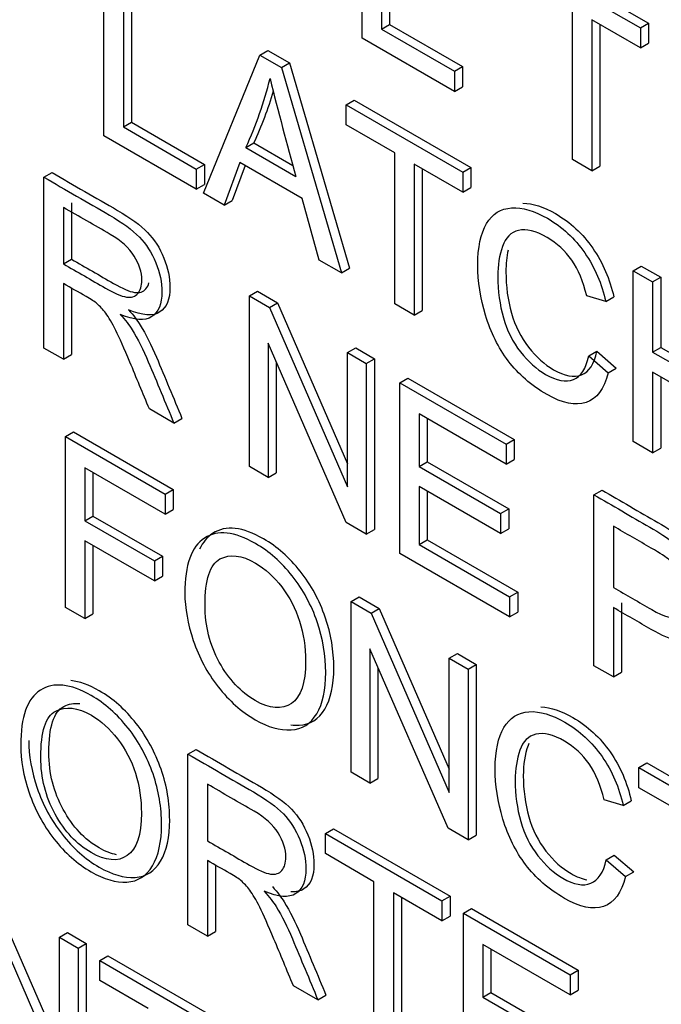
# Model space of a CAD drawing. Header units: inches. Extents: x 2 to 538, y -2 to 358.
# Tile 101 of 119: x 510.884 to 511.164, y 266.106 to 266.537. Entities that reach past the tile are written whole.
import ezdxf

# ---------------------------------------------------------------- set-up
doc = ezdxf.new("R2010")
doc.units = ezdxf.units.IN
doc.header["$MEASUREMENT"] = 0
doc.layers.add('Default', color=7, linetype='Continuous')
doc.layers.add('LAB20180', color=7, linetype='Continuous')

# ---------------------------------------------------------------- blocks, each defined once
blk = doc.blocks.new('SE6')
at = {"layer": 'LAB20180', "color": 7, "linetype": 'Continuous'}
for p, q in [((511.0334748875, 266.5287358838), (511.0334748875, 266.603428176)), ((511.0419963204, 266.5985083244), (511.0419963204, 266.5326121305)), ((511.0455318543, 266.6005495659), (511.0455318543, 266.5346533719)), ((511.1077641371, 266.5646197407), (511.1587636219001, 266.5351751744)), ((510.9205443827, 266.4859754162), (510.9205443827, 266.5606677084)), ((511.1042286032, 266.5625784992), (511.1552280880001, 266.5331339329)), ((510.9290658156, 266.5557478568), (510.9290658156, 266.4898516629)), ((510.9326013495, 266.5577890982), (510.9326013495, 266.4918929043)), ((511.1254891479, 266.4756114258), (511.1254891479, 266.5415573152)), ((511.0419963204, 266.5326121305), (511.0455318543, 266.5346533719)), ((511.0455318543, 266.5346533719), (511.0774226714, 266.5162412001)), ((511.1552280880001, 266.5243875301), (511.1340105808, 266.5366374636)), ((511.1340105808, 266.5366374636), (511.1340105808, 266.4706915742)), ((511.1375461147, 266.5345962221), (511.1375461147, 266.4727328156)), ((511.1552280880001, 266.5331339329), (511.1587636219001, 266.5351751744)), ((511.1587636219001, 266.5351751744), (511.1587636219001, 266.5264287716)), ((511.0419963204, 266.5326121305), (511.0738871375, 266.5141999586)), ((511.1552280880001, 266.5331339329), (511.1552280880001, 266.5243875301)), ((511.0738871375, 266.5054038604), (511.0334748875, 266.5287358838)), ((511.1552280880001, 266.5243875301), (511.1587636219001, 266.5264287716)), ((510.9640983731, 266.4608295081), (510.9887588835, 266.521284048)), ((510.9887588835, 266.521284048), (510.9922944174, 266.5233252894)), ((510.9887588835, 266.521284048), (510.9981841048, 266.5158423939)), ((510.9922944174, 266.5233252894), (511.0017196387, 266.5178836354)), ((510.9981841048, 266.5158423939), (511.0017196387, 266.5178836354)), ((511.0017196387, 266.5178836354), (511.027972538, 266.4280342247)), ((511.0738871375, 266.5141999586), (511.0774226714, 266.5162412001)), ((511.0774226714, 266.5162412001), (511.0774226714, 266.5074451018)), ((510.9981841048, 266.5158423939), (511.0244370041, 266.4259929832)), ((511.0738871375, 266.5141999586), (511.0738871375, 266.5054038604)), ((511.0738871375, 266.5054038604), (511.0774226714, 266.5074451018)), ((511.0265458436, 266.4994677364), (511.0300813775, 266.5015089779)), ((511.0265458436, 266.4907213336), (511.0265458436, 266.4994677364)), ((511.0265458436, 266.4994677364), (511.0775453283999, 266.4700231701)), ((511.0300813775, 266.5015089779), (511.0810808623, 266.4720644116)), ((510.9290658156, 266.4898516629), (510.9326013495, 266.4918929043)), ((510.9326013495, 266.4918929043), (510.9644921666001, 266.4734807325)), ((511.0477633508, 266.4784714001), (511.0265458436, 266.4907213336)), ((510.9290658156, 266.4898516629), (510.9609566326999, 266.471439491)), ((510.9609566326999, 266.4626433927), (510.9205443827, 266.4859754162)), ((510.9826045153, 266.4808567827), (510.9861400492, 266.4828980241)), ((510.9861400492, 266.4828980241), (511.0032017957, 266.4730474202)), ((510.9826045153, 266.4808567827), (511.0045106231, 266.4682092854)), ((511.0477633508, 266.4125255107), (511.0477633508, 266.4784714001)), ((510.9609566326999, 266.471439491), (510.9644921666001, 266.4734807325)), ((510.9644921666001, 266.4734807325), (510.9644921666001, 266.4646846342)), ((510.9800222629, 266.4742472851), (510.973093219, 266.4556363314)), ((511.0072650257, 266.4585186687), (510.9800222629, 266.4742472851)), ((511.0775453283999, 266.4612767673), (511.0562847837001, 266.4735515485)), ((511.0562847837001, 266.4735515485), (511.0562847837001, 266.4076056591)), ((511.1340105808, 266.4706915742), (511.1254891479, 266.4756114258)), ((510.8942914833, 266.4678639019), (510.8978270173, 266.4699051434)), ((510.9609566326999, 266.471439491), (510.9609566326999, 266.4626433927)), ((510.9823067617, 266.4729283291), (510.9766287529, 266.4576775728)), ((511.0598203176, 266.4715103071), (511.0598203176, 266.4096469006)), ((511.0775453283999, 266.4700231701), (511.0810808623, 266.4720644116)), ((511.0775453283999, 266.4700231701), (511.0775453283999, 266.4612767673)), ((511.0810808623, 266.4720644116), (511.0810808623, 266.4633180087)), ((511.1340105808, 266.4706915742), (511.1375461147, 266.4727328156)), ((510.8942914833, 266.3931716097), (510.8942914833, 266.4678639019)), ((510.9609566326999, 266.4626433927), (510.9644921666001, 266.4646846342)), ((510.973093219, 266.4556363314), (510.9640983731, 266.4608295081)), ((511.0775453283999, 266.4612767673), (511.0810808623, 266.4633180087)), ((510.9063484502, 266.4567358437), (510.9063484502, 266.4320371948)), ((510.973093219, 266.4556363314), (510.9766287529, 266.4576775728)), ((511.0146674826, 266.4316334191), (511.0072650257, 266.4585186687)), ((510.9028129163, 266.4546946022), (510.9028129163, 266.4299959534)), ((510.9028129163, 266.4299959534), (510.9063484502, 266.4320371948)), ((511.0244370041, 266.4259929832), (511.0146674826, 266.4316334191)), ((511.0244370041, 266.4259929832), (511.027972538, 266.4280342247)), ((511.1520863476, 266.4269868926), (511.1556218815, 266.4290281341)), ((511.1520863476, 266.3522946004), (511.1520863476, 266.4269868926)), ((511.1520863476, 266.4269868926), (511.1605647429, 266.4220918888)), ((511.1556218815, 266.4290281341), (511.1641002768, 266.4241331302)), ((511.1605647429, 266.4220918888), (511.1641002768, 266.4241331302)), ((511.1605647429, 266.4220918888), (511.1605647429, 266.3914297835)), ((511.1641002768, 266.4241331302), (511.1641002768, 266.3934710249)), ((510.9028129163, 266.421398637), (510.9028129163, 266.3882517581)), ((510.9063484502, 266.4193504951), (510.9063484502, 266.3902929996)), ((510.9841538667, 266.4159818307), (510.9876894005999, 266.4180230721)), ((510.9876894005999, 266.4180230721), (510.9964690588, 266.4129541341)), ((510.9841538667, 266.3412895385), (510.9841538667, 266.4159818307)), ((510.9841538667, 266.4159818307), (510.9929335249, 266.4109128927)), ((510.9929335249, 266.4109128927), (510.9964690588, 266.4129541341)), ((510.9964690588, 266.4129541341), (511.0271483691, 266.3425711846)), ((511.1400788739, 266.4134448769), (511.1317295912, 266.4159793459)), ((511.1400788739, 266.4134448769), (511.1436144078, 266.4154861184)), ((510.9929335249, 266.4109128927), (511.0271483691, 266.332418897)), ((511.0562847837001, 266.4076056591), (511.0477633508, 266.4125255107)), ((511.0562847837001, 266.4076056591), (511.0598203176, 266.4096469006)), ((510.9028129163, 266.3882517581), (510.8942914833, 266.3931716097)), ((511.0265458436, 266.3168145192), (510.9923740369, 266.3952339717)), ((510.9923740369, 266.3952339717), (510.9923740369, 266.336543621)), ((511.0271483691, 266.3911589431), (511.030683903, 266.3932001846)), ((511.030683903, 266.3932001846), (511.0388610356, 266.3884791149)), ((511.1326333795, 266.3897152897), (511.1361689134, 266.3917565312)), ((511.1361689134, 266.3917565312), (511.1446903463, 266.3843519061)), ((511.1605647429, 266.3914297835), (511.1641002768, 266.3934710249)), ((511.1605647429, 266.3914297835), (511.1943061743, 266.371949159)), ((511.1641002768, 266.3934710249), (511.1943061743, 266.3760316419)), ((510.9028129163, 266.3882517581), (510.9063484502, 266.3902929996)), ((510.9959095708, 266.3871204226), (510.9959095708, 266.3385848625)), ((511.0271483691, 266.332418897), (511.0271483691, 266.3911589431)), ((511.0271483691, 266.3911589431), (511.0353255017, 266.3864378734)), ((511.0353255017, 266.3864378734), (511.0388610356, 266.3884791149)), ((511.0388610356, 266.3884791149), (511.0388610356, 266.3137868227)), ((511.1326333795, 266.3897152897), (511.1411548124, 266.3823106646)), ((511.0353255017, 266.3864378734), (511.0353255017, 266.3117455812)), ((511.1411548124, 266.3823106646), (511.1446903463, 266.3843519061)), ((511.0499152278, 266.3780144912), (511.0534507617, 266.3800557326)), ((511.0534507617, 266.3800557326), (511.1000604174, 266.3531456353)), ((511.1943061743, 266.3631530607), (511.1605647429, 266.3826336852)), ((511.1605647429, 266.3826336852), (511.1605647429, 266.3473995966)), ((511.1641002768, 266.3805924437), (511.1641002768, 266.349440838)), ((511.0499152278, 266.303322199), (511.0499152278, 266.3780144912)), ((511.0499152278, 266.3780144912), (511.0965248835, 266.3511043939)), ((510.9511440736, 266.3603477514), (510.9404277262, 266.3665348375)), ((510.9511440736, 266.3603477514), (510.9546796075, 266.3623889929)), ((511.0965248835, 266.3423082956), (511.0583936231, 266.3643233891)), ((511.0583936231, 266.3643233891), (511.0583936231, 266.3413640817)), ((511.061929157, 266.3622821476), (511.061929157, 266.3434053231)), ((510.9037382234, 266.3544488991), (510.9072737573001, 266.3564901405)), ((510.9037382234, 266.2797566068), (510.9037382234, 266.3544488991)), ((510.9037382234, 266.3544488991), (510.9472922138, 266.329302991)), ((510.9072737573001, 266.3564901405), (510.9508277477, 266.3313442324)), ((511.0965248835, 266.3511043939), (511.1000604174, 266.3531456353)), ((511.1000604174, 266.3531456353), (511.1000604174, 266.3443495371)), ((511.0965248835, 266.3511043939), (511.0965248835, 266.3423082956)), ((511.1605647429, 266.3473995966), (511.1520863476, 266.3522946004)), ((511.1605647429, 266.3473995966), (511.1641002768, 266.349440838)), ((511.0965248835, 266.3423082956), (511.1000604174, 266.3443495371)), ((510.9472922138, 266.3205068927), (510.9122166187, 266.3407577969)), ((510.9122166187, 266.3407577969), (510.9122166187, 266.3176494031)), ((510.9923740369, 266.336543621), (510.9841538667, 266.3412895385)), ((511.0583936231, 266.3413640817), (511.061929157, 266.3434053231)), ((511.0583936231, 266.3413640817), (511.0940717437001, 266.3207653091)), ((511.061929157, 266.3434053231), (511.0976072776, 266.3228065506)), ((510.9157521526, 266.3387165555), (510.9157521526, 266.3196906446)), ((510.9923740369, 266.336543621), (510.9959095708, 266.3385848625)), ((510.9472922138, 266.329302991), (510.9508277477, 266.3313442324)), ((510.9508277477, 266.3313442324), (510.9508277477, 266.3225481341)), ((511.0940717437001, 266.3120189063), (511.0583936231, 266.3326176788)), ((511.0583936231, 266.3326176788), (511.0583936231, 266.3071735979)), ((510.9472922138, 266.329302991), (510.9472922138, 266.3205068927)), ((511.061929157, 266.3305764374), (511.061929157, 266.3092148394)), ((511.1349143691, 266.328940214), (511.138449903, 266.3309814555)), ((511.1349143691, 266.2542479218), (511.1349143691, 266.328940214)), ((510.9472922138, 266.3205068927), (510.9508277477, 266.3225481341)), ((511.0940717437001, 266.3207653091), (511.0976072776, 266.3228065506)), ((511.0976072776, 266.3228065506), (511.0976072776, 266.3140601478)), ((510.9122166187, 266.3176494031), (510.9157521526, 266.3196906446)), ((510.9157521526, 266.3196906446), (510.9461366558, 266.3021481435)), ((511.0940717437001, 266.3207653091), (511.0940717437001, 266.3120189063)), ((510.9122166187, 266.3176494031), (510.9426011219, 266.300106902)), ((511.0353255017, 266.3117455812), (511.0265458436, 266.3168145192)), ((511.0940717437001, 266.3120189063), (511.0976072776, 266.3140601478)), ((511.1434358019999, 266.3152242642), (511.1434358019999, 266.2884384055)), ((511.0353255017, 266.3117455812), (511.0388610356, 266.3137868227)), ((510.9426011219, 266.2913108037), (510.9122166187, 266.3088533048)), ((510.9122166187, 266.3088533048), (510.9122166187, 266.274861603)), ((510.9157521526, 266.3068120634), (510.9157521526, 266.2769028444)), ((511.0583936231, 266.3071735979), (511.061929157, 266.3092148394)), ((511.0583936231, 266.3071735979), (511.0980311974, 266.2842888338)), ((511.061929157, 266.3092148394), (511.1015667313, 266.2863300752)), ((510.9426011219, 266.300106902), (510.9461366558, 266.3021481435)), ((510.9461366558, 266.3021481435), (510.9461366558, 266.2933520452)), ((511.0980311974, 266.2755424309), (511.0499152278, 266.303322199)), ((510.9426011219, 266.300106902), (510.9426011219, 266.2913108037)), ((510.9426011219, 266.2913108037), (510.9461366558, 266.2933520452)), ((511.0286762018, 266.2823159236), (511.0322117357, 266.284357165)), ((511.0322117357, 266.284357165), (511.0409913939, 266.279288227)), ((511.0980311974, 266.2842888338), (511.1015667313, 266.2863300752)), ((511.0980311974, 266.2842888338), (511.0980311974, 266.2755424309)), ((511.1015667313, 266.2863300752), (511.1015667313, 266.2775836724)), ((510.9122166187, 266.274861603), (510.9037382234, 266.2797566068)), ((511.0286762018, 266.2076236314), (511.0286762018, 266.2823159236)), ((511.0286762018, 266.2823159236), (511.0374558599, 266.2772469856)), ((511.1434358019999, 266.2796423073), (511.1434358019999, 266.2493280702)), ((511.146971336, 266.2816835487), (511.146971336, 266.2513693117)), ((510.9122166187, 266.274861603), (510.9157521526, 266.2769028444)), ((511.0374558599, 266.2772469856), (511.0409913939, 266.279288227)), ((511.0374558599, 266.2772469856), (511.0716276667, 266.1987778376)), ((511.0409913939, 266.279288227), (511.0716276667, 266.2089377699)), ((511.0980311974, 266.2755424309), (511.1015667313, 266.2775836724)), ((511.0710681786, 266.1831486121), (511.0368533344, 266.2615929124)), ((511.0368533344, 266.2615929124), (511.0368533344, 266.2029025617)), ((511.0716276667, 266.2575178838), (511.0751632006, 266.2595591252)), ((511.0751632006, 266.2595591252), (511.0833833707, 266.2548132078)), ((511.0716276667, 266.1987778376), (511.0716276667, 266.2575178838)), ((511.0716276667, 266.2575178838), (511.0798478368, 266.2527719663)), ((511.0798478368, 266.2527719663), (511.0833833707, 266.2548132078)), ((511.0833833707, 266.2548132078), (511.0833833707, 266.1801209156)), ((511.1434358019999, 266.2493280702), (511.1349143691, 266.2542479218)), ((511.0403888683, 266.2534870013), (511.0403888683, 266.2049438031)), ((511.0798478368, 266.2527719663), (511.0798478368, 266.1780796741)), ((511.1434358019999, 266.2493280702), (511.146971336, 266.2513693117)), ((510.9572984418, 266.2155649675), (510.9608339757, 266.217606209)), ((510.9572984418, 266.1408726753), (510.9572984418, 266.2155649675)), ((511.1545179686, 266.2096611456), (511.1580535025, 266.2117023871)), ((511.1580535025, 266.2117023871), (511.2090960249, 266.1822329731)), ((511.0368533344, 266.2029025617), (511.0286762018, 266.2076236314)), ((511.1545179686, 266.2008650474), (511.1545179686, 266.2096611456)), ((511.1545179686, 266.2096611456), (511.2055604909, 266.1801917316)), ((510.9658198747, 266.2023956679), (510.9658198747, 266.1776473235)), ((511.0368533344, 266.2029025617), (511.0403888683, 266.2049438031)), ((511.1757785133, 266.1885902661), (511.1545179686, 266.2008650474)), ((511.1477180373, 266.1930628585), (511.1393687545, 266.1955973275)), ((511.1477180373, 266.1930628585), (511.1512535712, 266.1951040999)), ((511.0174218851, 266.1808526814), (511.020957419, 266.1828939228)), ((511.0174218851, 266.1720565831), (511.0174218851, 266.1808526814)), ((511.0174218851, 266.1808526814), (511.0684213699, 266.1514081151)), ((511.020957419, 266.1828939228), (511.0719569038, 266.1534493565)), ((511.0798478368, 266.1780796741), (511.0710681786, 266.1831486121)), ((511.0798478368, 266.1780796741), (511.0833833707, 266.1801209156)), ((511.0386824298, 266.1597818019), (511.0174218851, 266.1720565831)), ((510.9658198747, 266.1690500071), (510.9658198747, 266.1359528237)), ((511.1402725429, 266.1693829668), (511.1438080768, 266.1714242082)), ((511.1402725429, 266.1693829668), (511.1487509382, 266.1620031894)), ((511.1438080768, 266.1714242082), (511.1522864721, 266.1640444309)), ((510.9693554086, 266.1670004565), (510.9693554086, 266.1379940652)), ((511.1487509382, 266.1620031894), (511.1522864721, 266.1640444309)), ((511.0386824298, 266.0938856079), (511.0386824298, 266.1597818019)), ((510.8668765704, 266.1552371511), (510.9010914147, 266.0767431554)), ((510.8704121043, 266.1572783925), (510.9010914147, 266.086895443)), ((511.0684213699, 266.1426120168), (511.0471608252, 266.154886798)), ((511.0471608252, 266.154886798), (511.0471608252, 266.0889906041)), ((511.0506963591, 266.1528455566), (511.0506963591, 266.0910318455)), ((511.0684213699, 266.1514081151), (511.0719569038, 266.1534493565)), ((511.0684213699, 266.1514081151), (511.0684213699, 266.1426120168)), ((511.0719569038, 266.1534493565), (511.0719569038, 266.1446532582)), ((511.0778465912, 266.1459664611), (511.0813821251, 266.1480077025)), ((511.0778465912, 266.0712741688), (511.0778465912, 266.1459664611)), ((511.0778465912, 266.1459664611), (511.1244562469, 266.1190563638)), ((511.0813821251, 266.1480077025), (511.1279917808, 266.1210976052)), ((511.0684213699, 266.1426120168), (511.0719569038, 266.1446532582)), ((510.9010914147, 266.1354832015), (510.9046269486, 266.137524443)), ((510.9046269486, 266.137524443), (510.9128040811, 266.1328033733)), ((510.9658198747, 266.1359528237), (510.9572984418, 266.1408726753)), ((510.9658198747, 266.1359528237), (510.9693554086, 266.1379940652)), ((510.9010914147, 266.0767431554), (510.9010914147, 266.1354832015)), ((510.9010914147, 266.1354832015), (510.9092685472, 266.1307621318)), ((510.9092685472, 266.1307621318), (510.9128040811, 266.1328033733)), ((510.9092685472, 266.1307621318), (510.9092685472, 266.0560698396)), ((510.9128040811, 266.1328033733), (510.9128040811, 266.0581110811)), ((511.1244562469, 266.1102602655), (511.0863249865, 266.1322753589)), ((511.0863249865, 266.1322753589), (511.0863249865, 266.1093160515)), ((511.0898605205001, 266.1302341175), (511.0898605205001, 266.111357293)), ((510.9186937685, 266.1253204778), (510.9222293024, 266.1273617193)), ((510.9186937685, 266.1165243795), (510.9186937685, 266.1253204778)), ((510.9186937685, 266.1253204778), (510.9696932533, 266.0958759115)), ((510.9222293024, 266.1273617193), (510.9732287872, 266.097917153)), ((511.1244562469, 266.1190563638), (511.1279917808, 266.1210976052)), ((511.1279917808, 266.1210976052), (511.1279917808, 266.1123015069)), ((510.9399543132, 266.1042495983), (510.9186937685, 266.1165243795)), ((511.1244562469, 266.1190563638), (511.1244562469, 266.1102602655)), ((511.0141510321, 266.108048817), (511.0034346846, 266.1142359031)), ((511.1244562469, 266.1102602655), (511.1279917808, 266.1123015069)), ((511.0141510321, 266.108048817), (511.017686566, 266.1100900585)), ((511.0863249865, 266.1093160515), (511.0898605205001, 266.111357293)), ((511.0863249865, 266.1093160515), (511.1220031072, 266.088717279)), ((511.0898605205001, 266.111357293), (511.1255386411, 266.0907585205))]:
    blk.add_line(p, q, dxfattribs=at)
for centre, radius, start, end in [((510.837363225, 266.5487734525), 0.1603362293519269, 334.9386130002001, 346.3817196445), ((512.5930404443, 266.9110897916), 1.649111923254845, 194.0398056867, 195.5784163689), ((510.8408987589, 266.5508146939), 0.1603362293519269, 334.9386130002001, 343.638440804)]:
    blk.add_arc(centre, radius, start, end, dxfattribs=at)
for points, knots in [([(510.8978270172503, 266.4699051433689), (510.90736700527, 266.4643972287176), (510.9169069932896, 266.4588893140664), (510.9264469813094, 266.4533813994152), (510.9322140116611, 266.4500518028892), (510.9365608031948, 266.4468464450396), (510.9425860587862, 266.4406842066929), (510.9449531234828, 266.4369818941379), (510.9467607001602, 266.4325093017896), (510.9485491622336, 266.4280840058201), (510.9494290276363, 266.4238125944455), (510.9494290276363, 266.414420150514), (510.9479657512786, 266.4108420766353), (510.9449961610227, 266.4089288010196), (510.94200508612, 266.4070016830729), (510.9374645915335, 266.4073136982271), (510.9312241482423, 266.4099227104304)], [0, 0, 0, 0, 0.3185882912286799, 0.3185882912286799, 0.3185882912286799, 0.4463568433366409, 0.4463568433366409, 0.5741253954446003, 0.5741253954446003, 0.5741253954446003, 0.6848871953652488, 0.6848871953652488, 0.8294178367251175, 0.8294178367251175, 0.8294178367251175, 1, 1, 1, 1]), ([(510.8942914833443, 266.4678639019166), (510.903831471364, 266.4623559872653), (510.9133714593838, 266.4568480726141), (510.9229114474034, 266.4513401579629), (510.9286784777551, 266.4480105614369), (510.9330252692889, 266.4448052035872), (510.9390505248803, 266.4386429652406), (510.9414175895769, 266.4349406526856), (510.9432251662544, 266.4304680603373), (510.9450136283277, 266.4260427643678), (510.9458934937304, 266.4217713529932), (510.9458934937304, 266.4123789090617), (510.9444302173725, 266.408800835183), (510.9414606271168, 266.4068875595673), (510.938469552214, 266.4049604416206), (510.9339290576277, 266.4052724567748), (510.9276886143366, 266.407881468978)], [0, 0, 0, 0, 0.3185882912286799, 0.3185882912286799, 0.3185882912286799, 0.4463568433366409, 0.4463568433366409, 0.5741253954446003, 0.5741253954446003, 0.5741253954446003, 0.6848871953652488, 0.6848871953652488, 0.8294178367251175, 0.8294178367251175, 0.8294178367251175, 1, 1, 1, 1]), ([(511.103865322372, 266.4564940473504), (511.1082061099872, 266.4564302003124), (511.1129828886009, 266.4548881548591), (511.1245918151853, 266.4481857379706), (511.1300145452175, 266.4431167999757), (511.1344043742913, 266.4368054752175), (511.138842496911, 266.4304247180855), (511.1418929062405, 266.4233380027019), (511.1436144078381, 266.415486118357)], [0.7179382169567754, 0.7179382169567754, 0.7179382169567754, 0.7179382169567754, 0.7991981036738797, 0.7991981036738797, 0.9025355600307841, 0.9025355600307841, 0.9025355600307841, 1, 1, 1, 1]), ([(510.9028129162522, 266.4299959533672), (510.9089385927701, 266.4264592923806), (510.9150642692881, 266.422922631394), (510.9211899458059, 266.4193859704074), (510.9250633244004, 266.4171496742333), (510.9281620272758, 266.4158078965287), (510.9303569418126, 266.4154848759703), (510.9325377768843, 266.4151639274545), (510.9342303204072, 266.4156339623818), (510.9353923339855, 266.4170502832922), (510.9365347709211, 266.4184427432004), (510.937113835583, 266.4203301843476), (510.937113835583, 266.4262936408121), (510.9359948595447, 266.4298220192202), (510.9337569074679, 266.433400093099), (510.9315430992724, 266.4369395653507), (510.9280329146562, 266.4401338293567), (510.9232557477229, 266.4428919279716), (510.916441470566, 266.4468261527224), (510.9096271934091, 266.4507603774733), (510.9028129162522, 266.4546946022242)], [0, 0, 0, 0, 0.2285995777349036, 0.2285995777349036, 0.2285995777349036, 0.3441699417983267, 0.3441699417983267, 0.3441699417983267, 0.4246337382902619, 0.4246337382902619, 0.4246337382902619, 0.4991180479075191, 0.4991180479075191, 0.6070442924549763, 0.6070442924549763, 0.6070442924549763, 0.7457457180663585, 0.7457457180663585, 0.7457457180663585, 1, 1, 1, 1]), ([(511.1411548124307, 266.3823106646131), (511.1393472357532, 266.3752539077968), (511.1361194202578, 266.3709055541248), (511.1314713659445, 266.3693649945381), (511.1268023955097, 266.3678175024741), (511.1211423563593, 266.3689177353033), (511.1074564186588, 266.3768193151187), (511.101818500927, 266.3817143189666), (511.0974286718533, 266.3875286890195), (511.0930691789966, 266.3933028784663), (511.0897679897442, 266.3999525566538), (511.0852060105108, 266.4150102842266), (511.0840870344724, 266.4223155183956), (511.0840870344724, 266.4372241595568), (511.0853781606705, 266.4432373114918), (511.0879173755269, 266.4475856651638), (511.0904480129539, 266.451919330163), (511.0941578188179, 266.4541206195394), (511.0988919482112, 266.4544187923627), (511.1036078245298, 266.4547158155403), (511.1088766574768, 266.4531764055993), (511.1210562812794, 266.4461444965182), (511.1264790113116, 266.4410755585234), (511.1308688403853, 266.4347642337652), (511.1353069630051, 266.4283834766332), (511.1383573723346, 266.4212967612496), (511.1400788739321, 266.4134448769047)], [0, 0, 0, 0, 0.1098015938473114, 0.1098015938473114, 0.1098015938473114, 0.2114996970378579, 0.2114996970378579, 0.3171092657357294, 0.3171092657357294, 0.3171092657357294, 0.4141821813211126, 0.4141821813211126, 0.5112550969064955, 0.5112550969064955, 0.6164174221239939, 0.6164174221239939, 0.6164174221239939, 0.7088633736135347, 0.7088633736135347, 0.7088633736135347, 0.7991981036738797, 0.7991981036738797, 0.9025355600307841, 0.9025355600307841, 0.9025355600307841, 1, 1, 1, 1]), ([(511.1317295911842, 266.4159793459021), (511.1302232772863, 266.4222658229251), (511.1280714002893, 266.427434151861), (511.1251878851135, 266.4315837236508), (511.1223320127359, 266.4356935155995), (511.1187322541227, 266.4390380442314), (511.109436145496, 266.4444051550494), (511.105304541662, 266.4453990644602), (511.0985906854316, 266.443808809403), (511.0962666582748, 266.4414234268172), (511.0948894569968, 266.4375968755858), (511.093516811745, 266.4337829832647), (511.0928666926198, 266.4293722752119), (511.0928666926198, 266.4180914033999), (511.0936844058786, 266.4120534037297), (511.096869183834, 266.4007725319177), (511.0993653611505, 266.3957532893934), (511.1027653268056, 266.3914546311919), (511.1061335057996, 266.3871961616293), (511.1097804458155, 266.3839257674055), (511.1185170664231, 266.378881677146), (511.1225625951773, 266.3781362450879), (511.1259195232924, 266.3793786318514), (511.1292507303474, 266.3806114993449), (511.1314713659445, 266.3841245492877), (511.1326333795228, 266.3897152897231)], [0, 0, 0, 0, 0.09690349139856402, 0.09690349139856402, 0.09690349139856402, 0.1837372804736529, 0.1837372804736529, 0.2844644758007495, 0.2844644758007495, 0.385191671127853, 0.385191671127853, 0.385191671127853, 0.471434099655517, 0.471434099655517, 0.5829394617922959, 0.5829394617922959, 0.6944448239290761, 0.6944448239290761, 0.6944448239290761, 0.7821036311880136, 0.7821036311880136, 0.8878658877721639, 0.8878658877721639, 0.8878658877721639, 1, 1, 1, 1]), ([(511.0973694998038, 266.4359883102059), (511.0967165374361, 266.4330892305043), (511.0964022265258, 266.4299145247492), (511.0964022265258, 266.4201326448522), (511.0972199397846, 266.414094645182), (511.10040471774, 266.40281377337), (511.1029008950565, 266.3977945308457), (511.1063008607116, 266.3934958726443), (511.1096690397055, 266.3892374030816), (511.1133159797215, 266.3859670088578), (511.1220526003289, 266.3809229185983), (511.1260981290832, 266.3801774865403), (511.1294550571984, 266.3814198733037), (511.1327862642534, 266.3826527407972), (511.1350068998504, 266.38616579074), (511.1361689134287, 266.3917565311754)], [0.411468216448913, 0.411468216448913, 0.411468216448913, 0.411468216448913, 0.471434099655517, 0.471434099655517, 0.5829394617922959, 0.5829394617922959, 0.6944448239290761, 0.6944448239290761, 0.6944448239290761, 0.7821036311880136, 0.7821036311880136, 0.8878658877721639, 0.8878658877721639, 0.8878658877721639, 1, 1, 1, 1]), ([(510.9063484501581, 266.4320371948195), (510.912474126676, 266.4285005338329), (510.918599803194, 266.4249638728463), (510.9247254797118, 266.4214272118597), (510.9285988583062, 266.4191909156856), (510.9316975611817, 266.4178491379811), (510.9338924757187, 266.4175261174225), (510.9360733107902, 266.4172051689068), (510.9377658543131, 266.4176752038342), (510.9389278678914, 266.4190915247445), (510.9395112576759, 266.4198025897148), (510.9399477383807, 266.4206427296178), (510.9402352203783, 266.4216189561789)], [0, 0, 0, 0, 0.2285995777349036, 0.2285995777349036, 0.2285995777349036, 0.3441699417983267, 0.3441699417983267, 0.3441699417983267, 0.4246337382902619, 0.4246337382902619, 0.4246337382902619, 0.4626694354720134, 0.4626694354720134, 0.4626694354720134, 0.4626694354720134]), ([(510.9404277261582, 266.366534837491), (510.9375872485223, 266.3733596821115), (510.9347467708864, 266.3801845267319), (510.9319062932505, 266.3870093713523), (510.9294429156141, 266.3929281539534), (510.927344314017, 266.3975448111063), (510.9257088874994, 266.4008744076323), (510.9240900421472, 266.4041702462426), (510.9226532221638, 266.4066639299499), (510.9213620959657, 266.4083535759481), (510.920101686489, 266.4100030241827), (510.9188228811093, 266.4114098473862), (510.9174887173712, 266.4125776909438), (510.9165190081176, 266.4134265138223), (510.9149064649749, 266.4144164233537), (510.912711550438, 266.4156836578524), (510.9094120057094, 266.4175886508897), (510.9061124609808, 266.419493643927), (510.9028129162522, 266.4213986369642)], [0, 0, 0, 0, 0.3071756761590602, 0.3071756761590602, 0.3071756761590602, 0.5164031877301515, 0.5164031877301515, 0.5164031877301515, 0.6347908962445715, 0.6347908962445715, 0.6347908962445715, 0.7168114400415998, 0.7168114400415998, 0.7168114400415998, 0.8091827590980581, 0.8091827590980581, 0.8091827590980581, 1, 1, 1, 1]), ([(510.9312241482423, 266.4099227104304), (510.9335051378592, 266.4073633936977), (510.9352266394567, 266.4051270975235), (510.9363886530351, 266.4032138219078), (510.9388697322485, 266.3991286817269), (510.9412518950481, 266.394442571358), (510.9434898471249, 266.3891748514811), (510.9472787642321, 266.3802564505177), (510.9509496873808, 266.3713176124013), (510.9546796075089, 266.3623889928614)], [0, 0, 0, 0, 0.1601918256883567, 0.1601918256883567, 0.1601918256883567, 0.4533704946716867, 0.4533704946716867, 0.4533704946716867, 1, 1, 1, 1]), ([(510.9276886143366, 266.407881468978), (510.9299696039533, 266.4053221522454), (510.9316911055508, 266.4030858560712), (510.9328531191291, 266.4011725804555), (510.9353341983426, 266.3970874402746), (510.9377163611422, 266.3924013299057), (510.939954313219, 266.3871336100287), (510.9437432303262, 266.3782152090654), (510.9474141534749, 266.369276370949), (510.9511440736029, 266.3603477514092)], [0, 0, 0, 0, 0.1601918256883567, 0.1601918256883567, 0.1601918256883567, 0.4533704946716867, 0.4533704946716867, 0.4533704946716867, 1, 1, 1, 1]), ([(511.1349143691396, 266.3289402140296), (511.1430484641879, 266.3242439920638), (511.1511825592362, 266.319547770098), (511.1593166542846, 266.3148515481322), (511.1636204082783, 266.3123667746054), (511.1668912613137, 266.3102298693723), (511.1691292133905, 266.308440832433), (511.1722961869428, 266.3059091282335), (511.1749823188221, 266.3032725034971), (511.177134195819, 266.3003404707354), (511.1793060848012, 266.2973811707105), (511.1810075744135, 266.2939794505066), (511.1822987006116, 266.2901528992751), (511.1836148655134, 266.2862521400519), (511.1842784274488, 266.2824997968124), (511.1842784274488, 266.2724613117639), (511.1825138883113, 266.2680632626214), (511.1790278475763, 266.2657027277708), (511.1755006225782, 266.2633143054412), (511.1691722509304, 266.2647833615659), (511.1600052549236, 266.2700759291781), (511.1544821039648, 266.2732647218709), (511.1489589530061, 266.2764535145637), (511.1434358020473, 266.2796423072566)], [0, 0, 0, 0, 0.2169706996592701, 0.2169706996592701, 0.2169706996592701, 0.3045215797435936, 0.3045215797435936, 0.3045215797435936, 0.3810967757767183, 0.3810967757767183, 0.3810967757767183, 0.4539654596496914, 0.4539654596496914, 0.4539654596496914, 0.5335386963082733, 0.5335386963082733, 0.6711788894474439, 0.6711788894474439, 0.6711788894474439, 0.8526721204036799, 0.8526721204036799, 0.8526721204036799, 1, 1, 1, 1]), ([(511.1384499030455, 266.3309814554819), (511.1465839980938, 266.3262852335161), (511.1547180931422, 266.3215890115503), (511.1628521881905, 266.3168927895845), (511.1671559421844, 266.3144080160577), (511.1704267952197, 266.3122711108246), (511.1726647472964, 266.3104820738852), (511.1758317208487, 266.3079503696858), (511.178517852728, 266.3053137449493), (511.180669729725, 266.3023817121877), (511.1828416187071, 266.2994224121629), (511.1845431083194, 266.2960206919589), (511.1858342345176, 266.2921941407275), (511.1871503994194, 266.2882933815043), (511.1878139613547, 266.2845410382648), (511.1878139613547, 266.2778828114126), (511.1874264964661, 266.2753330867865), (511.1866559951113, 266.273222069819)], [0, 0, 0, 0, 0.2169706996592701, 0.2169706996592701, 0.2169706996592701, 0.3045215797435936, 0.3045215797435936, 0.3045215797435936, 0.3810967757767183, 0.3810967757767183, 0.3810967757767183, 0.4539654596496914, 0.4539654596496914, 0.4539654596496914, 0.5335386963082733, 0.5335386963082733, 0.5980366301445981, 0.5980366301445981, 0.5980366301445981, 0.5980366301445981]), ([(511.0023535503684, 266.2283215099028), (511.0035783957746, 266.2281801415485), (511.0047803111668, 266.2281405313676), (511.0059588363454, 266.2282012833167), (511.0107790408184, 266.2284497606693), (511.0144893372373, 266.2308501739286), (511.0171485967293, 266.2352580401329), (511.0198169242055, 266.2396809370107), (511.0211080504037, 266.2456940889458), (511.0211080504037, 266.2607518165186), (511.0198599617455, 266.2681315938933), (511.0148676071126, 266.2827420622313), (511.0112094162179, 266.2894757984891), (511.0016550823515, 266.3015517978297), (510.9963184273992, 266.3062728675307), (510.9812552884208, 266.3149695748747), (510.9738300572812, 266.3158026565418), (510.9680858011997, 266.3120872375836), (510.9656919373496, 266.3105388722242), (510.9637948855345, 266.3082343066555), (510.9623977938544, 266.3051717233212)], [0.3067656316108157, 0.3067656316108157, 0.3067656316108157, 0.3067656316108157, 0.3255192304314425, 0.3255192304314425, 0.3255192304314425, 0.4059946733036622, 0.4059946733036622, 0.4059946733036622, 0.4908146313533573, 0.4908146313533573, 0.5739714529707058, 0.5739714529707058, 0.6571282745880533, 0.6571282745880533, 0.7402850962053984, 0.7402850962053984, 0.8665159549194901, 0.8665159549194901, 0.8665159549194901, 0.9223410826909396, 0.9223410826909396, 0.9223410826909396, 0.9223410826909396]), ([(511.1434358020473, 266.2884384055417), (511.1490163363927, 266.2852164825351), (511.154596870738, 266.2819945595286), (511.1601774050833, 266.2787726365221), (511.1657292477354, 266.2755672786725), (511.1696456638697, 266.2744988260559), (511.1742937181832, 266.2765860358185), (511.1754557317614, 266.2792447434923), (511.1754557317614, 266.2867487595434), (511.1747671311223, 266.2898298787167), (511.1734329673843, 266.2928364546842), (511.1720849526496, 266.2958742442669), (511.1702481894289, 266.2983526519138), (511.1680102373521, 266.3003901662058), (511.1665562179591, 266.3017139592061), (511.163878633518, 266.3034215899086), (511.1600052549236, 266.3056578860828), (511.1544821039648, 266.3088466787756), (511.1489589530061, 266.3120354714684), (511.1434358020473, 266.3152242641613)], [0, 0, 0, 0, 0.2155632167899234, 0.2155632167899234, 0.2155632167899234, 0.3555705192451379, 0.3555705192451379, 0.4955778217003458, 0.4955778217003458, 0.5958103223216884, 0.5958103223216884, 0.5958103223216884, 0.6830871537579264, 0.6830871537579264, 0.6830871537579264, 0.7866321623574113, 0.7866321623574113, 0.7866321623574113, 1, 1, 1, 1]), ([(510.9559427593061, 266.2859436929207), (510.9559427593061, 266.2983178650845), (510.9588262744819, 266.3063436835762), (510.9645502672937, 266.3100459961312), (510.9702945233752, 266.3137614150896), (510.9777197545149, 266.3129283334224), (510.9927828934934, 266.3042316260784), (510.9981195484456, 266.2995105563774), (511.0076738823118, 266.2874345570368), (511.0113320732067, 266.280700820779), (511.0163244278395, 266.266090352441), (511.0175725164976, 266.2587105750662), (511.0175725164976, 266.2436528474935), (511.0162813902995, 266.2376396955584), (511.0136130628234, 266.2332167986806), (511.0109538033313, 266.2288089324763), (511.0072435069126, 266.226408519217), (511.0024233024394, 266.2261600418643), (510.9975850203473, 266.2259106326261), (510.9923525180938, 266.2273527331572), (510.9806893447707, 266.234086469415), (510.9752666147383, 266.2389069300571), (510.965712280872, 266.2511817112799), (510.9620971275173, 266.2578905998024), (510.9596439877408, 266.2652206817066), (510.9572243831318, 266.2724505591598), (510.9559427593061, 266.2793838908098), (510.9559427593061, 266.2859436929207)], [0, 0, 0, 0, 0.1334840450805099, 0.1334840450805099, 0.1334840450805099, 0.2597149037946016, 0.2597149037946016, 0.3428717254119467, 0.3428717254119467, 0.4260285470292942, 0.4260285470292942, 0.5091853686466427, 0.5091853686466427, 0.5940053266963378, 0.5940053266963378, 0.5940053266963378, 0.6744807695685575, 0.6744807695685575, 0.6744807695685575, 0.751471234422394, 0.751471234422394, 0.8349762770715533, 0.8349762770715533, 0.9184813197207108, 0.9184813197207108, 0.9184813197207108, 1, 1, 1, 1]), ([(510.9647654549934, 266.2806511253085), (510.9647654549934, 266.2716562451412), (510.9668312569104, 266.263406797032), (510.9751805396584, 266.2482496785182), (510.9804311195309, 266.2426340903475), (510.9931271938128, 266.2353040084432), (510.9984208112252, 266.2348815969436), (511.0025524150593, 266.2377142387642), (511.0066821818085, 266.2405456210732), (511.0087928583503, 266.2466842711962), (511.0087928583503, 266.2623383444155), (511.0078890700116, 266.2681775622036), (511.0043599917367, 266.2792596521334), (511.0017777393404, 266.2842291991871), (510.9983347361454, 266.2887017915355), (510.9949226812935, 266.2931341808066), (510.9911044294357, 266.2966033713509), (510.9868437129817, 266.2991129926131), (510.9808195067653, 266.3026613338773), (510.9756109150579, 266.3031631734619), (510.9712641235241, 266.3009020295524), (510.9668958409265, 266.2986297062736), (510.9647654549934, 266.2918326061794), (510.9647654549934, 266.2806511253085)], [0, 0, 0, 0, 0.1188827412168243, 0.1188827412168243, 0.2377654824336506, 0.2377654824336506, 0.3590910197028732, 0.3590910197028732, 0.3590910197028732, 0.493786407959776, 0.493786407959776, 0.578930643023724, 0.578930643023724, 0.6640748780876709, 0.6640748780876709, 0.6640748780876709, 0.7427092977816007, 0.7427092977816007, 0.7427092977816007, 0.8546426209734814, 0.8546426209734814, 0.8546426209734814, 1, 1, 1, 1]), ([(510.884134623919, 266.2194412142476), (510.884134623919, 266.2318153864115), (510.8869751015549, 266.2398660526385), (510.8927421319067, 266.2435435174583), (510.8984672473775, 266.2471942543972), (510.9059116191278, 266.2464258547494), (510.9209317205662, 266.2377539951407), (510.9263114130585, 266.2330080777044), (510.9310885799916, 266.2269700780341), (510.9358846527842, 266.2209081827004), (510.9394809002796, 266.2142231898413), (510.942020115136, 266.206893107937), (510.9445679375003, 266.1995381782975), (510.9457643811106, 266.1921584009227), (510.9457643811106, 266.1771503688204), (510.9444302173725, 266.1711620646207), (510.9391796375, 266.1622665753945), (510.9354353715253, 266.159906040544), (510.9306151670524, 266.1596078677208), (510.9257802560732, 266.1593087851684), (510.9205443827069, 266.1608502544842), (510.9088812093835, 266.167583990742), (510.9034584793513, 266.1724044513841), (510.893904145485, 266.1846792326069), (510.8902889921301, 266.1913881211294), (510.8877928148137, 266.1986933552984), (510.8853050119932, 266.2059740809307), (510.884134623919, 266.2128814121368), (510.884134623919, 266.2194412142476)], [0, 0, 0, 0, 0.1334924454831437, 0.1334924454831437, 0.1334924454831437, 0.2565613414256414, 0.2565613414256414, 0.33705189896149, 0.33705189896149, 0.33705189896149, 0.4173166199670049, 0.4173166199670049, 0.4173166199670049, 0.5022707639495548, 0.5022707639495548, 0.5883576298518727, 0.5883576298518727, 0.6744444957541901, 0.6744444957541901, 0.6744444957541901, 0.7513913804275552, 0.7513913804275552, 0.8348491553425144, 0.8348491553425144, 0.9183069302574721, 0.9183069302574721, 0.9183069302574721, 1, 1, 1, 1]), ([(510.8876701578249, 266.2214824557), (510.8876701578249, 266.2149226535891), (510.8888405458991, 266.208015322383), (510.8913283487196, 266.2007345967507), (510.8938245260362, 266.1934293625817), (510.8974396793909, 266.1867204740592), (510.9069940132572, 266.1744456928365), (510.9124167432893, 266.1696252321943), (510.9240799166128, 266.1628914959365), (510.9293157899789, 266.1613500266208), (510.9341507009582, 266.1616491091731), (510.9389709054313, 266.1619472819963), (510.942715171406, 266.1643078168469), (510.9479657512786, 266.173203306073), (510.9492999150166, 266.1791916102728), (510.9492999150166, 266.1941996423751), (510.9481034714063, 266.2015794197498), (510.9455556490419, 266.2089343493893), (510.9430164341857, 266.2162644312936), (510.9394201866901, 266.2229494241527), (510.9346241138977, 266.2290113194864), (510.9298469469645, 266.2350493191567), (510.9244672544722, 266.239795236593), (510.9139817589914, 266.2458490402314), (510.9098456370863, 266.2473523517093), (510.906130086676, 266.2477411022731)], [0, 0, 0, 0, 0.08169306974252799, 0.08169306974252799, 0.08169306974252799, 0.1651508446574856, 0.1651508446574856, 0.2486086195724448, 0.2486086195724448, 0.3255555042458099, 0.3255555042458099, 0.3255555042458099, 0.4116423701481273, 0.4116423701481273, 0.4977292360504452, 0.4977292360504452, 0.5826833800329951, 0.5826833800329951, 0.5826833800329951, 0.6629481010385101, 0.6629481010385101, 0.6629481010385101, 0.7434386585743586, 0.7434386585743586, 0.8050524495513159, 0.8050524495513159, 0.8050524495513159, 0.8050524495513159]), ([(510.8929142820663, 266.2141734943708), (510.8929142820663, 266.2051786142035), (510.8950231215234, 266.196904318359), (510.9033724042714, 266.1817471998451), (510.9085799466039, 266.1761564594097), (510.9213190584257, 266.1688015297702), (510.9266126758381, 266.1683791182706), (510.9307442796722, 266.1712117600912), (510.9348544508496, 266.1740297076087), (510.9369416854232, 266.1802066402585), (510.9369416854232, 266.1958607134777), (510.9360809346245, 266.2016253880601), (510.9343163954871, 266.2072161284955), (510.9325767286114, 266.212728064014), (510.9299265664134, 266.2177515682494), (510.9265266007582, 266.2221993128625), (510.9230959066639, 266.2266872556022), (510.9192962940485, 266.2301008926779), (510.9090103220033, 266.2360395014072), (510.9038027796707, 266.2366606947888), (510.899455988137, 266.2343995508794), (510.8950877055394, 266.2321272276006), (510.8929142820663, 266.2253549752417), (510.8929142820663, 266.2141734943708)], [0, 0, 0, 0, 0.1192129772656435, 0.1192129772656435, 0.2384259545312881, 0.2384259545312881, 0.3592608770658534, 0.3592608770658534, 0.3592608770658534, 0.4977007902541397, 0.4977007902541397, 0.5852120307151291, 0.5852120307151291, 0.5852120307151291, 0.6641161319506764, 0.6641161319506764, 0.6641161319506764, 0.7429907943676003, 0.7429907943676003, 0.8545307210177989, 0.8545307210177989, 0.8545307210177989, 1, 1, 1, 1]), ([(510.8964498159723, 266.216214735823), (510.8964498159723, 266.2273962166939), (510.8986232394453, 266.2341684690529), (510.902991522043, 266.2364407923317), (510.9051388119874, 266.2375577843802), (510.9074961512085, 266.2379713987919), (510.9100583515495, 266.2376846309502)], [0, 0, 0, 0, 0.1454692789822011, 0.1454692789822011, 0.1454692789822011, 0.2005693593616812, 0.2005693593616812, 0.2005693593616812, 0.2005693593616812]), ([(511.1487509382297, 266.1620031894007), (511.1469863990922, 266.1548718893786), (511.1437585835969, 266.1505732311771), (511.1391105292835, 266.1489829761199), (511.1344834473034, 266.1473998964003), (511.1287384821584, 266.1486102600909), (511.115052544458, 266.1565118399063), (511.1094146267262, 266.1614068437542), (511.1050247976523, 266.1672212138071), (511.1006849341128, 266.1729694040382), (511.0973641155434, 266.1796450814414), (511.0928021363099, 266.1947028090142), (511.0916831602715, 266.2020080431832), (511.0916831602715, 266.2169166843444), (511.0929742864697, 266.2229298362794), (511.0955565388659, 266.2272036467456), (511.0981472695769, 266.2314914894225), (511.101753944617, 266.2338131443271), (511.1064880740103, 266.2341113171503), (511.1112368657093, 266.2344104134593), (511.116472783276, 266.2328192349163), (511.1286524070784, 266.2257873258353), (511.1340751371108, 266.220768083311), (511.1384649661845, 266.2144567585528), (511.1429030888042, 266.2080760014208), (511.1459534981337, 266.2009892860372), (511.1477180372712, 266.1930628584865)], [0, 0, 0, 0, 0.1098780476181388, 0.1098780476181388, 0.1098780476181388, 0.2116344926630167, 0.2116344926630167, 0.3173046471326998, 0.3173046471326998, 0.3173046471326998, 0.4142986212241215, 0.4142986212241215, 0.5112925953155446, 0.5112925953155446, 0.6163694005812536, 0.6163694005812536, 0.6163694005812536, 0.7087503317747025, 0.7087503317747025, 0.7087503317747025, 0.7989993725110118, 0.7989993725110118, 0.9022388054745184, 0.9022388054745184, 0.9022388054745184, 1, 1, 1, 1]), ([(511.1117428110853, 266.2361792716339), (511.1160272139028, 266.2360482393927), (511.1206856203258, 266.2344694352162), (511.1321879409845, 266.2278285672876), (511.1376106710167, 266.2228093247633), (511.1420005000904, 266.2164980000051), (511.1464386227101, 266.2101172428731), (511.1494890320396, 266.2030305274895), (511.1512535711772, 266.1951040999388)], [0.7195101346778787, 0.7195101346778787, 0.7195101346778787, 0.7195101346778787, 0.7989993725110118, 0.7989993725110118, 0.9022388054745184, 0.9022388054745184, 0.9022388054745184, 1, 1, 1, 1]), ([(511.1393687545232, 266.1955973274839), (511.1378624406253, 266.2018838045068), (511.1356675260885, 266.2071266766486), (511.1328270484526, 266.2112514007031), (511.129959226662, 266.2154158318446), (511.1263714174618, 266.2187057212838), (511.1170753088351, 266.2240728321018), (511.1129006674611, 266.2250915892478), (511.1095437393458, 266.2242964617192), (511.1061952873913, 266.2235033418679), (511.1038627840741, 266.2211159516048), (511.102528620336, 266.2172645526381), (511.1011772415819, 266.213363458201), (511.1004628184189, 266.2090151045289), (511.1004628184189, 266.1977839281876), (511.1012805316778, 266.1917459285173), (511.1028729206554, 266.1861054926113), (511.1044798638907, 266.1804135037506), (511.1069614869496, 266.175445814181), (511.1103614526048, 266.1711471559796), (511.1137296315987, 266.1668886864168), (511.1174196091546, 266.1635437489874), (511.1261131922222, 266.158524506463), (511.1302017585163, 266.1577542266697), (511.1335156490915, 266.159071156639), (511.1368083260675, 266.1603796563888), (511.1390674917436, 266.1637673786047), (511.1402725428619, 266.1693829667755)], [0, 0, 0, 0, 0.097060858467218, 0.097060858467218, 0.097060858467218, 0.187505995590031, 0.187505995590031, 0.2904880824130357, 0.2904880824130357, 0.2904880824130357, 0.3853227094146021, 0.3853227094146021, 0.3853227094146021, 0.4791483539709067, 0.4791483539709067, 0.5995105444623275, 0.5995105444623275, 0.5995105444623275, 0.6943665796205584, 0.6943665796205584, 0.6943665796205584, 0.7815512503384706, 0.7815512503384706, 0.8878973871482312, 0.8878973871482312, 0.8878973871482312, 1, 1, 1, 1]), ([(511.1064373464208, 266.220283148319), (511.1063052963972, 266.2199686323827), (511.1061809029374, 266.2196428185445), (511.1060641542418, 266.2193057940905), (511.1047127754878, 266.2154046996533), (511.1039983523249, 266.2110563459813), (511.1039983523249, 266.1998251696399), (511.1048160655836, 266.1937871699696), (511.1064084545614, 266.1881467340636), (511.1080153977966, 266.1824547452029), (511.1104970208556, 266.1774870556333), (511.1138969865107, 266.1731883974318), (511.1172651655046, 266.1689299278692), (511.1209551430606, 266.1655849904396), (511.1273993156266, 266.161864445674), (511.1297342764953, 266.1609615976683), (511.1318636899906, 266.1606300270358)], [0.3770240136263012, 0.3770240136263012, 0.3770240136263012, 0.3770240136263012, 0.3853227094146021, 0.3853227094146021, 0.3853227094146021, 0.4791483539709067, 0.4791483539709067, 0.5995105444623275, 0.5995105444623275, 0.5995105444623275, 0.6943665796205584, 0.6943665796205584, 0.6943665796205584, 0.7815512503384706, 0.7815512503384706, 0.8378224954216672, 0.8378224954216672, 0.8378224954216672, 0.8378224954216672]), ([(510.9260717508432, 266.1715894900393), (510.9237365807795, 266.1719727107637), (510.9211921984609, 266.1729572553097), (510.9121154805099, 266.178197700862), (510.9069079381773, 266.1837884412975), (510.8985586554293, 266.1989455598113), (510.8964498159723, 266.2072198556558), (510.8964498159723, 266.216214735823)], [0.7097509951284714, 0.7097509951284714, 0.7097509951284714, 0.7097509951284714, 0.7615740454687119, 0.7615740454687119, 0.8807870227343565, 0.8807870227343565, 1, 1, 1, 1]), ([(510.9572984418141, 266.2155649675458), (510.9668384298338, 266.2100570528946), (510.9763784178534, 266.2045491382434), (510.9859184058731, 266.1990412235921), (510.9916854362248, 266.1957116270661), (510.9960322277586, 266.1925062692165), (511.00205748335, 266.1863440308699), (511.0044245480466, 266.1825920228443), (511.0080397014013, 266.1737462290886), (511.0089004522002, 266.1694724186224), (511.0089004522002, 266.1600799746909), (511.0074371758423, 266.1564522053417), (511.0014979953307, 266.1526256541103), (510.9968929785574, 266.1529486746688), (510.9906955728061, 266.1555825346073)], [0, 0, 0, 0, 0.3185096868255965, 0.3185096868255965, 0.3185096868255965, 0.4399927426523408, 0.4399927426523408, 0.5614757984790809, 0.5614757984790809, 0.6829588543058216, 0.6829588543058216, 0.8414794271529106, 0.8414794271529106, 1, 1, 1, 1]), ([(510.96083397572, 266.2176062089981), (510.9703739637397, 266.2120982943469), (510.9799139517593, 266.2065903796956), (510.989453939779, 266.2010824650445), (510.9952209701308, 266.1977528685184), (510.9995677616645, 266.1945475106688), (511.0055930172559, 266.1883852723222), (511.0079600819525, 266.1846332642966), (511.0115752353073, 266.175787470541), (511.0124359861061, 266.1715136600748), (511.0124359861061, 266.1621212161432), (511.0109727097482, 266.158493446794), (511.0065217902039, 266.1556257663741), (511.0046335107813, 266.1552278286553), (511.0023436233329, 266.1553956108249)], [0, 0, 0, 0, 0.3185096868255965, 0.3185096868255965, 0.3185096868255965, 0.4399927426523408, 0.4399927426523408, 0.5614757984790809, 0.5614757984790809, 0.6829588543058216, 0.6829588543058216, 0.8414794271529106, 0.8414794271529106, 0.92055470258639, 0.92055470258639, 0.92055470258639, 0.92055470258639]), ([(510.9658198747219, 266.1776473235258), (510.9719455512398, 266.1741106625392), (510.9780712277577, 266.1705740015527), (510.9841969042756, 266.1670373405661), (510.98807028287, 266.1648010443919), (510.9911689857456, 266.1634592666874), (510.9955588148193, 266.1628132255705), (510.9972372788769, 266.163335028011), (510.9983992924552, 266.1647016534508), (510.9995810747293, 266.166091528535), (511.0001207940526, 266.1680312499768), (511.0001207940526, 266.1739450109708), (510.9990018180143, 266.1775230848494), (510.9967638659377, 266.1811011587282), (510.9945500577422, 266.1846406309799), (510.9910398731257, 266.187834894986), (510.9862627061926, 266.1905929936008), (510.9794484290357, 266.1945272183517), (510.9726341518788, 266.1984614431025), (510.9658198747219, 266.2023956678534)], [0, 0, 0, 0, 0.2284923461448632, 0.2284923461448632, 0.2284923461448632, 0.3264341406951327, 0.3264341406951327, 0.4243759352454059, 0.4243759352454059, 0.4243759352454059, 0.4996682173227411, 0.4996682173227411, 0.6072286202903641, 0.6072286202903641, 0.6072286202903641, 0.7458649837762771, 0.7458649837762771, 0.7458649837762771, 1, 1, 1, 1]), ([(511.003434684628, 266.1142359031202), (511.0005942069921, 266.1210607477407), (510.9977537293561, 266.1278855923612), (510.9949132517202, 266.1347104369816), (510.9924498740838, 266.1406292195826), (510.9903512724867, 266.1452458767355), (510.9887158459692, 266.1485754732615), (510.9871179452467, 266.1518286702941), (510.9856601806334, 266.1543649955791), (510.9843690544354, 266.1560546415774), (510.9831280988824, 266.1576786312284), (510.981786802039, 266.1591357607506), (510.9804956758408, 266.1602290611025), (510.979509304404, 266.1610643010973), (510.9779134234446, 266.1620677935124), (510.9757185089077, 266.163335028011), (510.9724189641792, 266.1652400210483), (510.9691194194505, 266.1671450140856), (510.9658198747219, 266.1690500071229)], [0, 0, 0, 0, 0.3072773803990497, 0.3072773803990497, 0.3072773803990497, 0.5165741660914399, 0.5165741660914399, 0.5165741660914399, 0.634995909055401, 0.634995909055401, 0.634995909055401, 0.7167461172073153, 0.7167461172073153, 0.7167461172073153, 0.8091677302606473, 0.8091677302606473, 0.8091677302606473, 1, 1, 1, 1]), ([(510.9906955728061, 266.1555825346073), (510.992976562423, 266.1530232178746), (510.9946980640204, 266.1507372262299), (510.9958600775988, 266.1488736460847), (510.9983871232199, 266.1448208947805), (511.0007233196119, 266.1401023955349), (511.0029612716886, 266.1348346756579), (511.0067501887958, 266.1259162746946), (511.0104211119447, 266.1169774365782), (511.0141510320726, 266.1080488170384)], [0, 0, 0, 0, 0.1601115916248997, 0.1601115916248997, 0.1601115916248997, 0.4533967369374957, 0.4533967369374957, 0.4533967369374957, 1, 1, 1, 1]), ([(510.9942311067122, 266.1576237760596), (510.996512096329, 266.1550644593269), (510.9982335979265, 266.1527784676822), (510.9993956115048, 266.1509148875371), (511.0019226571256, 266.1468621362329), (511.0042588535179, 266.1421436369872), (511.0064968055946, 266.1368759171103), (511.0102857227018, 266.1279575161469), (511.0139566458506, 266.1190186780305), (511.0176865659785, 266.1100900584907)], [0, 0, 0, 0, 0.1601115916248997, 0.1601115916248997, 0.1601115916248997, 0.4533967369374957, 0.4533967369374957, 0.4533967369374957, 1, 1, 1, 1])]:
    blk.add_open_spline(points, degree=3, knots=knots, dxfattribs=at)

msp = doc.modelspace()

# ---------------------------------------------------------------- block references
at = {"layer": 'Default'}
msp.add_blockref('SE6', (0, 0), dxfattribs=at)

doc.saveas('drawing.dxf')
